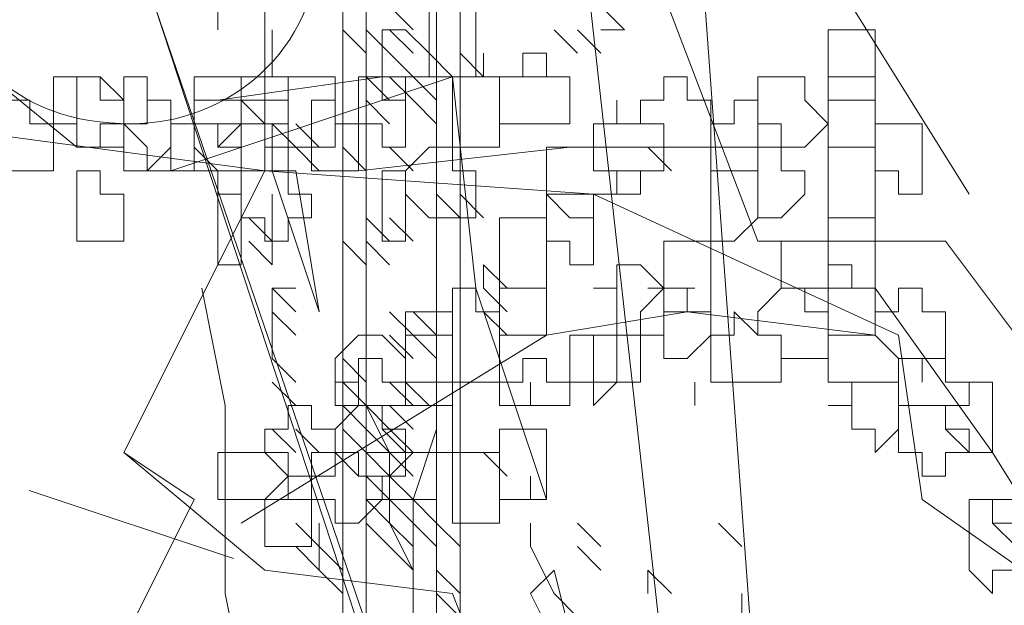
# Model space of a CAD drawing. Header units: millimetres. Extents: x 14400 to 93787, y -21104 to 39413.
# Tile 247 of 256: x 53354.39 to 53361.33, y 19726.72 to 19730.85. Entities that reach past the tile are written whole.
import ezdxf

# ---------------------------------------------------------------- set-up
doc = ezdxf.new("R2010")
doc.units = ezdxf.units.MM
doc.layers.add('_MODUS - zielen', color=66, linetype='Continuous', lineweight=9)

msp = doc.modelspace()

# ---------------------------------------------------------------- linework, layer by layer
at = {"layer": '_MODUS - zielen', "transparency": 33554687}
msp.add_line((53355.90037, 19727.04981), (53354.46037, 19727.52981), dxfattribs=at)
for points in [[(53359.59526, 19729.28494), (53358.27155, 19732.75967), (53358.10609, 19734.4143), (53358.60248, 19736.2344), (53359.42979, 19737.55811), (53360.09165, 19739.21274), (53360.25711, 19742.52201)], [(53356.12052, 19729.78133), (53356.12052, 19732.09782), (53355.95506, 19734.24884), (53355.45867, 19735.73801), (53355.45867, 19737.22718), (53353.9695, 19738.55089), (53352.48033, 19740.04006), (53350.99116, 19741.36377)], [(53356.6704, 19737.39265), (53356.6704, 19718.36435), (53356.6704, 19718.36435)], [(53357.33226, 19736.39987), (53357.33226, 19718.36435), (53357.33226, 19718.36435)], [(53357.99411, 19734.74523), (53359.81421, 19718.36435), (53359.81421, 19718.36435)], [(53357.99411, 19734.74523), (53359.81421, 19718.36435), (53359.81421, 19718.36435)], [(53356.83587, 19732.42874), (53356.83587, 19718.36435), (53356.83587, 19718.36435)], [(53357.49772, 19732.42874), (53357.49772, 19718.36435), (53357.49772, 19718.36435)], [(53359.15235, 19731.93235), (53360.14513, 19718.36435), (53360.14513, 19718.36435)], [(53354.79682, 19729.94679), (53352.97672, 19731.43596), (53351.65301, 19730.77411)], [(53359.48328, 19718.36435), (53355.34669, 19730.93957), (53359.64874, 19718.36435)], [(53357.16679, 19730.77411), (53357.00133, 19730.93957), (53357.00133, 19730.93957)], [(53358.65596, 19730.77411), (53358.4905, 19730.93957), (53358.4905, 19730.93957)], [(53358.65596, 19730.77411), (53358.4905, 19730.93957), (53358.4905, 19730.93957)], [(53360.25711, 19730.93957), (53361.08443, 19729.61586), (53361.08443, 19729.61586)], [(53356.17401, 19730.60864), (53356.17401, 19730.77411), (53356.17401, 19730.77411)], [(53356.17401, 19730.60864), (53356.17401, 19730.77411), (53356.17401, 19730.77411)], [(53356.83587, 19730.60864), (53356.6704, 19730.77411), (53356.6704, 19730.77411)], [(53356.83587, 19730.60864), (53356.6704, 19730.77411), (53356.6704, 19730.77411)], [(53356.83587, 19730.60864), (53356.6704, 19730.77411), (53356.6704, 19730.77411)], [(53357.00133, 19730.60864), (53356.83587, 19730.77411), (53356.83587, 19730.77411)], [(53357.16679, 19730.60864), (53357.00133, 19730.77411), (53357.00133, 19730.77411)], [(53357.16679, 19730.60864), (53357.00133, 19730.77411), (53357.00133, 19730.77411)], [(53358.32504, 19730.60864), (53358.15957, 19730.77411), (53358.15957, 19730.77411)], [(53358.4905, 19730.60864), (53358.32504, 19730.77411), (53358.32504, 19730.77411)], [(53358.65596, 19730.77411), (53358.4905, 19730.77411), (53358.4905, 19730.77411)], [(53358.65596, 19730.77411), (53358.4905, 19730.77411), (53358.4905, 19730.77411)], [(53356.17401, 19730.44318), (53356.17401, 19730.60864), (53356.17401, 19730.60864)], [(53356.17401, 19730.44318), (53356.17401, 19730.60864), (53356.17401, 19730.60864)], [(53356.17401, 19730.44318), (53356.17401, 19730.60864), (53356.17401, 19730.60864)], [(53356.17401, 19730.44318), (53356.17401, 19730.60864), (53356.17401, 19730.60864)], [(53357.16679, 19730.44318), (53357.00133, 19730.60864), (53357.00133, 19730.60864)], [(53357.66318, 19730.44318), (53357.49772, 19730.60864), (53357.49772, 19730.60864)], [(53357.66318, 19730.44318), (53357.66318, 19730.60864), (53357.66318, 19730.60864)], [(53357.66318, 19730.44318), (53357.66318, 19730.60864), (53357.66318, 19730.60864)], [(53357.6097, 19728.95401), (53357.44423, 19730.44318), (53355.45867, 19729.78133)], [(53358.10609, 19730.44318), (53356.94784, 19730.44318), (53355.7896, 19730.27772)], [(53356.00855, 19730.44318), (53355.84308, 19730.44318), (53355.84308, 19730.44318)], [(53357.00133, 19730.27772), (53356.83587, 19730.44318), (53356.83587, 19730.44318)], [(53357.16679, 19730.44318), (53357.00133, 19730.44318), (53357.00133, 19730.44318)], [(53357.16679, 19730.27772), (53357.00133, 19730.44318), (53357.00133, 19730.44318)], [(53357.16679, 19730.27772), (53357.00133, 19730.44318), (53357.00133, 19730.44318)], [(53357.33226, 19730.27772), (53357.16679, 19730.44318), (53357.16679, 19730.44318)], [(53357.00133, 19730.11225), (53356.83587, 19730.27772), (53356.83587, 19730.27772)], [(53357.33226, 19730.11225), (53357.16679, 19730.27772), (53357.16679, 19730.27772)], [(53357.33226, 19730.11225), (53357.16679, 19730.27772), (53357.16679, 19730.27772)], [(53356.12052, 19729.78133), (53353.63857, 19730.11225), (53351.98394, 19728.95401)], [(53356.33948, 19729.94679), (53356.17401, 19730.11225), (53356.17401, 19730.11225)], [(53356.17401, 19730.11225), (53356.17401, 19729.78133), (53356.17401, 19729.78133)], [(53356.50494, 19729.94679), (53356.33948, 19730.11225), (53356.33948, 19730.11225)], [(53356.50494, 19729.94679), (53356.33948, 19730.11225), (53356.33948, 19730.11225)], [(53356.50494, 19729.94679), (53356.33948, 19730.11225), (53356.33948, 19730.11225)], [(53357.33226, 19729.94679), (53357.33226, 19730.11225), (53357.33226, 19730.11225)], [(53356.50494, 19729.78133), (53356.33948, 19729.94679), (53356.33948, 19729.94679)], [(53356.83587, 19729.78133), (53356.6704, 19729.94679), (53356.6704, 19729.94679)], [(53356.83587, 19729.78133), (53356.6704, 19729.94679), (53356.6704, 19729.94679)], [(53359.76072, 19729.94679), (53358.27155, 19729.94679), (53356.78238, 19729.78133)], [(53357.16679, 19729.78133), (53357.00133, 19729.94679), (53357.00133, 19729.94679)], [(53357.16679, 19729.78133), (53357.00133, 19729.94679), (53357.00133, 19729.94679)], [(53357.16679, 19729.78133), (53357.00133, 19729.94679), (53357.00133, 19729.94679)], [(53357.33226, 19729.78133), (53357.33226, 19729.94679), (53357.33226, 19729.94679)], [(53357.33226, 19729.78133), (53357.33226, 19729.94679), (53357.33226, 19729.94679)], [(53358.98689, 19729.78133), (53358.82143, 19729.94679), (53358.82143, 19729.94679)], [(53356.12052, 19729.78133), (53355.12774, 19727.79577), (53355.62413, 19727.46484), (53354.79682, 19725.8102), (53354.13496, 19724.81742)], [(53356.12052, 19729.78133), (53358.43701, 19729.61586), (53360.58804, 19728.62308)], [(53356.17401, 19729.78133), (53356.50494, 19728.78855), (53356.50494, 19728.78855)], [(53356.17401, 19729.78133), (53356.33948, 19729.78133), (53356.50494, 19728.78855), (53356.50494, 19728.78855)], [(53356.17401, 19729.4504), (53356.17401, 19729.61586), (53356.17401, 19729.61586)], [(53357.49772, 19729.4504), (53357.33226, 19729.61586), (53357.33226, 19729.61586)], [(53357.49772, 19729.4504), (53357.33226, 19729.61586), (53357.33226, 19729.61586)], [(53357.66318, 19729.4504), (53357.49772, 19729.61586), (53357.49772, 19729.61586)], [(53357.66318, 19729.4504), (53357.49772, 19729.61586), (53357.49772, 19729.61586)], [(53356.17401, 19729.28494), (53356.00855, 19729.4504), (53356.00855, 19729.4504)], [(53356.17401, 19729.28494), (53356.17401, 19729.4504), (53356.17401, 19729.4504)], [(53356.17401, 19729.28494), (53356.17401, 19729.4504), (53356.17401, 19729.4504)], [(53356.17401, 19729.28494), (53356.17401, 19729.4504), (53356.17401, 19729.4504)], [(53357.00133, 19729.28494), (53356.83587, 19729.4504), (53356.83587, 19729.4504)], [(53357.16679, 19729.28494), (53357.00133, 19729.4504), (53357.00133, 19729.4504)], [(53357.16679, 19729.28494), (53357.00133, 19729.4504), (53357.00133, 19729.4504)], [(53357.16679, 19729.28494), (53357.00133, 19729.4504), (53357.00133, 19729.4504)], [(53356.17401, 19729.11947), (53356.00855, 19729.28494), (53356.00855, 19729.28494)], [(53356.17401, 19729.11947), (53356.17401, 19729.28494), (53356.17401, 19729.28494)], [(53356.17401, 19729.11947), (53356.17401, 19729.28494), (53356.17401, 19729.28494)], [(53356.83587, 19729.11947), (53356.6704, 19729.28494), (53356.6704, 19729.28494)], [(53357.00133, 19729.11947), (53356.83587, 19729.28494), (53356.83587, 19729.28494)], [(53357.00133, 19729.11947), (53356.83587, 19729.28494), (53356.83587, 19729.28494)], [(53359.59526, 19729.28494), (53360.91897, 19729.28494), (53360.91897, 19729.28494)], [(53360.91897, 19729.28494), (53361.91175, 19727.96123), (53362.73906, 19726.63752)], [(53357.82865, 19728.95401), (53357.66318, 19729.11947), (53357.66318, 19729.11947)], [(53357.66318, 19728.95401), (53357.66318, 19729.11947), (53357.66318, 19729.11947)], [(53357.82865, 19728.95401), (53357.66318, 19729.11947), (53357.66318, 19729.11947)], [(53357.33226, 19718.03342), (53357.16679, 19720.01898), (53356.83587, 19722.17001), (53356.33948, 19723.32825), (53356.33948, 19724.65196), (53356.00855, 19725.97567), (53355.84308, 19726.80299), (53355.84308, 19728.12669), (53355.67762, 19728.95401)], [(53356.33948, 19728.95401), (53356.17401, 19728.95401), (53356.17401, 19728.95401)], [(53356.17401, 19728.78855), (53356.17401, 19728.95401), (53356.17401, 19728.95401)], [(53356.33948, 19728.78855), (53356.17401, 19728.95401), (53356.17401, 19728.95401)], [(53356.33948, 19728.95401), (53356.17401, 19728.95401), (53356.17401, 19728.95401)], [(53356.17401, 19728.78855), (53356.17401, 19728.95401), (53356.17401, 19728.95401)], [(53356.33948, 19728.78855), (53356.17401, 19728.95401), (53356.17401, 19728.95401)], [(53356.33948, 19728.95401), (53356.17401, 19728.95401), (53356.17401, 19728.95401)], [(53356.17401, 19728.78855), (53356.17401, 19728.95401), (53356.17401, 19728.95401)], [(53356.33948, 19728.78855), (53356.17401, 19728.95401), (53356.17401, 19728.95401)], [(53356.33948, 19728.95401), (53356.17401, 19728.95401), (53356.17401, 19728.95401)], [(53356.17401, 19728.78855), (53356.17401, 19728.95401), (53356.17401, 19728.95401)], [(53356.33948, 19728.78855), (53356.17401, 19728.95401), (53356.17401, 19728.95401)], [(53358.10609, 19727.46484), (53357.6097, 19728.95401), (53357.6097, 19728.95401)], [(53357.82865, 19728.78855), (53357.66318, 19728.95401), (53357.66318, 19728.95401)], [(53358.98689, 19728.95401), (53358.82143, 19728.95401), (53358.82143, 19728.95401)], [(53359.15235, 19728.95401), (53358.98689, 19728.95401), (53358.98689, 19728.95401)], [(53359.15235, 19728.95401), (53358.98689, 19728.95401), (53358.98689, 19728.95401)], [(53360.42257, 19728.95401), (53361.24989, 19727.79577), (53362.07721, 19726.47206)], [(53359.09887, 19728.78855), (53358.10609, 19728.62308), (53355.95506, 19727.29938)], [(53356.33948, 19728.62308), (53356.17401, 19728.78855), (53356.17401, 19728.78855)], [(53356.17401, 19728.62308), (53356.17401, 19728.78855), (53356.17401, 19728.78855)], [(53357.16679, 19728.62308), (53357.00133, 19728.78855), (53357.00133, 19728.78855)], [(53357.16679, 19728.62308), (53357.00133, 19728.78855), (53357.00133, 19728.78855)], [(53357.16679, 19728.62308), (53357.00133, 19728.78855), (53357.00133, 19728.78855)], [(53357.33226, 19728.62308), (53357.16679, 19728.78855), (53357.16679, 19728.78855)], [(53357.33226, 19728.62308), (53357.16679, 19728.78855), (53357.16679, 19728.78855)], [(53357.82865, 19728.62308), (53357.66318, 19728.78855), (53357.66318, 19728.78855)], [(53357.82865, 19728.62308), (53357.66318, 19728.78855), (53357.66318, 19728.78855)], [(53360.42257, 19728.62308), (53359.09887, 19728.78855), (53359.09887, 19728.78855)], [(53356.17401, 19728.45762), (53356.17401, 19728.62308), (53356.17401, 19728.62308)], [(53357.16679, 19728.45762), (53357.00133, 19728.62308), (53357.00133, 19728.62308)], [(53357.33226, 19728.45762), (53357.16679, 19728.62308), (53357.16679, 19728.62308)], [(53357.33226, 19728.45762), (53357.16679, 19728.62308), (53357.16679, 19728.62308)], [(53360.58804, 19728.62308), (53360.7535, 19727.46484), (53362.40814, 19726.3066), (53363.23545, 19724.81742)], [(53356.33948, 19728.29216), (53356.17401, 19728.45762), (53356.17401, 19728.45762)], [(53356.33948, 19728.29216), (53356.17401, 19728.45762), (53356.17401, 19728.45762)], [(53356.83587, 19728.29216), (53356.6704, 19728.45762), (53356.6704, 19728.45762)], [(53356.83587, 19728.29216), (53356.6704, 19728.45762), (53356.6704, 19728.45762)], [(53356.83587, 19728.29216), (53356.6704, 19728.45762), (53356.6704, 19728.45762)], [(53356.33948, 19728.12669), (53356.17401, 19728.29216), (53356.17401, 19728.29216)], [(53356.83587, 19728.12669), (53356.6704, 19728.29216), (53356.6704, 19728.29216)], [(53357.16679, 19726.96845), (53357.00133, 19727.29938), (53357.00133, 19727.6303), (53357.00133, 19727.79577), (53356.83587, 19728.12669), (53356.83587, 19728.29216), (53356.83587, 19728.29216)], [(53357.16679, 19728.12669), (53357.00133, 19728.29216), (53357.00133, 19728.29216)], [(53357.16679, 19728.12669), (53357.00133, 19728.29216), (53357.00133, 19728.29216)], [(53357.16679, 19728.12669), (53357.00133, 19728.29216), (53357.00133, 19728.29216)], [(53357.99411, 19728.12669), (53357.99411, 19728.29216), (53357.99411, 19728.29216)], [(53359.15235, 19728.12669), (53359.15235, 19728.29216), (53359.15235, 19728.29216)], [(53356.83587, 19728.12669), (53356.6704, 19728.12669), (53356.6704, 19728.12669)], [(53356.83587, 19728.12669), (53356.6704, 19728.12669), (53356.6704, 19728.12669)], [(53356.83587, 19727.96123), (53356.6704, 19728.12669), (53356.6704, 19728.12669)], [(53356.83587, 19727.96123), (53356.6704, 19728.12669), (53356.6704, 19728.12669)], [(53356.83587, 19727.96123), (53356.6704, 19728.12669), (53356.6704, 19728.12669)], [(53356.83587, 19727.96123), (53356.6704, 19728.12669), (53356.6704, 19728.12669)], [(53357.00133, 19728.12669), (53356.83587, 19728.12669), (53356.83587, 19728.12669)], [(53357.00133, 19727.96123), (53356.83587, 19728.12669), (53356.83587, 19728.12669)], [(53357.00133, 19727.96123), (53356.83587, 19728.12669), (53356.83587, 19728.12669)], [(53357.16679, 19728.12669), (53357.00133, 19728.12669), (53357.00133, 19728.12669)], [(53357.16679, 19727.96123), (53357.00133, 19728.12669), (53357.00133, 19728.12669)], [(53357.16679, 19728.12669), (53357.00133, 19728.12669), (53357.00133, 19728.12669)], [(53357.16679, 19727.96123), (53357.00133, 19728.12669), (53357.00133, 19728.12669)], [(53357.16679, 19727.96123), (53357.00133, 19728.12669), (53357.00133, 19728.12669)], [(53356.33948, 19727.79577), (53356.17401, 19727.96123), (53356.17401, 19727.96123)], [(53356.33948, 19727.79577), (53356.17401, 19727.96123), (53356.17401, 19727.96123)], [(53356.50494, 19727.79577), (53356.33948, 19727.96123), (53356.33948, 19727.96123)], [(53356.50494, 19727.79577), (53356.33948, 19727.96123), (53356.33948, 19727.96123)], [(53356.50494, 19727.79577), (53356.33948, 19727.96123), (53356.33948, 19727.96123)], [(53356.83587, 19727.79577), (53356.6704, 19727.96123), (53356.6704, 19727.96123)], [(53356.83587, 19727.79577), (53356.6704, 19727.96123), (53356.6704, 19727.96123)], [(53356.83587, 19725.97567), (53357.16679, 19726.3066), (53357.16679, 19726.63752), (53357.16679, 19726.80299), (53357.16679, 19727.13391), (53357.16679, 19727.46484), (53357.33226, 19727.96123)], [(53357.00133, 19727.79577), (53356.83587, 19727.96123), (53356.83587, 19727.96123)], [(53357.00133, 19727.79577), (53356.83587, 19727.96123), (53356.83587, 19727.96123)], [(53357.00133, 19727.79577), (53356.83587, 19727.96123), (53356.83587, 19727.96123)], [(53357.16679, 19727.79577), (53357.00133, 19727.96123), (53357.00133, 19727.96123)], [(53357.16679, 19727.79577), (53357.00133, 19727.96123), (53357.00133, 19727.96123)], [(53357.16679, 19727.79577), (53357.00133, 19727.96123), (53357.00133, 19727.96123)], [(53357.33226, 19727.79577), (53357.33226, 19727.96123), (53357.33226, 19727.96123)], [(53359.26433, 19719.85352), (53359.09887, 19721.83908), (53358.43701, 19723.65918), (53358.27155, 19724.65196), (53357.44423, 19726.80299), (53356.12052, 19726.96845), (53355.12774, 19727.79577)], [(53357.00133, 19727.79577), (53356.83587, 19727.79577), (53356.83587, 19727.79577)], [(53357.00133, 19727.6303), (53356.83587, 19727.79577), (53356.83587, 19727.79577)], [(53357.16679, 19727.79577), (53357.00133, 19727.79577), (53357.00133, 19727.79577)], [(53357.16679, 19727.6303), (53357.00133, 19727.79577), (53357.00133, 19727.79577)], [(53357.00133, 19727.6303), (53357.16679, 19727.79577), (53357.16679, 19727.79577)], [(53357.16679, 19727.79577), (53357.00133, 19727.79577), (53357.00133, 19727.79577)], [(53357.33226, 19727.79577), (53357.16679, 19727.79577), (53357.16679, 19727.79577)], [(53357.82865, 19727.6303), (53357.66318, 19727.79577), (53357.66318, 19727.79577)], [(53357.00133, 19727.46484), (53356.83587, 19727.6303), (53356.83587, 19727.6303)], [(53357.00133, 19727.46484), (53356.83587, 19727.6303), (53356.83587, 19727.6303)], [(53357.16679, 19727.46484), (53357.00133, 19727.6303), (53357.00133, 19727.6303)], [(53357.99411, 19727.46484), (53357.99411, 19727.6303), (53357.99411, 19727.6303)], [(53356.50494, 19727.46484), (53356.33948, 19727.46484), (53356.33948, 19727.46484)], [(53357.00133, 19727.46484), (53356.83587, 19727.46484), (53356.83587, 19727.46484)], [(53357.00133, 19727.29938), (53356.83587, 19727.46484), (53356.83587, 19727.46484)], [(53357.00133, 19727.46484), (53356.83587, 19727.46484), (53356.83587, 19727.46484)], [(53357.16679, 19727.46484), (53357.00133, 19727.46484), (53357.00133, 19727.46484)], [(53357.16679, 19727.29938), (53357.00133, 19727.46484), (53357.00133, 19727.46484)], [(53357.16679, 19727.46484), (53357.00133, 19727.46484), (53357.00133, 19727.46484)], [(53357.16679, 19727.29938), (53357.00133, 19727.46484), (53357.00133, 19727.46484)], [(53357.16679, 19727.46484), (53357.00133, 19727.46484), (53357.00133, 19727.46484)], [(53357.33226, 19727.46484), (53357.16679, 19727.46484), (53357.16679, 19727.46484)], [(53357.33226, 19727.29938), (53357.16679, 19727.46484), (53357.16679, 19727.46484)], [(53356.50494, 19727.13391), (53356.33948, 19727.29938), (53356.33948, 19727.29938)], [(53356.50494, 19727.13391), (53356.50494, 19727.29938), (53356.50494, 19727.29938)], [(53357.00133, 19727.13391), (53356.83587, 19727.29938), (53356.83587, 19727.29938)], [(53357.16679, 19727.13391), (53357.00133, 19727.29938), (53357.00133, 19727.29938)], [(53357.16679, 19727.13391), (53357.00133, 19727.29938), (53357.00133, 19727.29938)], [(53357.16679, 19727.13391), (53357.00133, 19727.29938), (53357.00133, 19727.29938)], [(53357.16679, 19727.13391), (53357.00133, 19727.29938), (53357.00133, 19727.29938)], [(53357.16679, 19727.13391), (53357.00133, 19727.29938), (53357.00133, 19727.29938)], [(53357.16679, 19727.13391), (53357.00133, 19727.29938), (53357.00133, 19727.29938)], [(53357.16679, 19727.13391), (53357.00133, 19727.29938), (53357.00133, 19727.29938)], [(53357.33226, 19727.13391), (53357.16679, 19727.29938), (53357.16679, 19727.29938)], [(53357.33226, 19727.13391), (53357.16679, 19727.29938), (53357.16679, 19727.29938)], [(53357.33226, 19727.13391), (53357.16679, 19727.29938), (53357.16679, 19727.29938)], [(53357.49772, 19727.13391), (53357.33226, 19727.29938), (53357.33226, 19727.29938)], [(53357.49772, 19727.13391), (53357.33226, 19727.29938), (53357.33226, 19727.29938)], [(53357.49772, 19727.13391), (53357.33226, 19727.29938), (53357.33226, 19727.29938)], [(53357.99411, 19727.13391), (53357.99411, 19727.29938), (53357.99411, 19727.29938)], [(53358.4905, 19727.13391), (53358.32504, 19727.29938), (53358.32504, 19727.29938)], [(53359.48328, 19727.13391), (53359.31782, 19727.29938), (53359.31782, 19727.29938)], [(53359.48328, 19727.13391), (53359.31782, 19727.29938), (53359.31782, 19727.29938)], [(53359.48328, 19727.13391), (53359.31782, 19727.29938), (53359.31782, 19727.29938)], [(53359.48328, 19727.13391), (53359.31782, 19727.29938), (53359.31782, 19727.29938)], [(53359.48328, 19727.13391), (53359.31782, 19727.29938), (53359.31782, 19727.29938)], [(53359.48328, 19727.13391), (53359.31782, 19727.29938), (53359.31782, 19727.29938)], [(53359.48328, 19727.13391), (53359.31782, 19727.29938), (53359.31782, 19727.29938)], [(53359.48328, 19727.13391), (53359.31782, 19727.29938), (53359.31782, 19727.29938)], [(53359.48328, 19727.13391), (53359.31782, 19727.29938), (53359.31782, 19727.29938)], [(53359.48328, 19727.13391), (53359.31782, 19727.29938), (53359.31782, 19727.29938)], [(53359.48328, 19727.13391), (53359.31782, 19727.29938), (53359.31782, 19727.29938)], [(53359.48328, 19727.13391), (53359.31782, 19727.29938), (53359.31782, 19727.29938)], [(53356.50494, 19726.96845), (53356.33948, 19727.13391), (53356.33948, 19727.13391)], [(53356.50494, 19726.96845), (53356.50494, 19727.13391), (53356.50494, 19727.13391)], [(53356.6704, 19726.96845), (53356.50494, 19727.13391), (53356.50494, 19727.13391)], [(53356.50494, 19726.96845), (53356.50494, 19727.13391), (53356.50494, 19727.13391)], [(53356.6704, 19726.96845), (53356.50494, 19727.13391), (53356.50494, 19727.13391)], [(53356.6704, 19726.96845), (53356.50494, 19727.13391), (53356.50494, 19727.13391)], [(53357.16679, 19726.96845), (53357.00133, 19727.13391), (53357.00133, 19727.13391)], [(53357.99411, 19727.13391), (53358.15957, 19726.80299), (53358.15957, 19726.80299)], [(53358.4905, 19726.96845), (53358.32504, 19727.13391), (53358.32504, 19727.13391)], [(53356.6704, 19726.80299), (53356.50494, 19726.96845), (53356.50494, 19726.96845)], [(53357.49772, 19726.80299), (53357.33226, 19726.96845), (53357.33226, 19726.96845)], [(53357.49772, 19726.80299), (53357.33226, 19726.96845), (53357.33226, 19726.96845)], [(53357.99411, 19726.80299), (53358.15957, 19726.96845), (53358.32504, 19726.3066), (53358.32504, 19726.14113)], [(53358.98689, 19726.80299), (53358.82143, 19726.96845), (53358.82143, 19726.96845)], [(53358.98689, 19726.80299), (53358.82143, 19726.96845), (53358.82143, 19726.96845)], [(53358.98689, 19726.80299), (53358.82143, 19726.96845), (53358.82143, 19726.96845)], [(53358.82143, 19726.80299), (53358.82143, 19726.96845), (53358.82143, 19726.96845)], [(53358.98689, 19726.80299), (53358.82143, 19726.96845), (53358.82143, 19726.96845)], [(53357.49772, 19726.63752), (53357.33226, 19726.80299), (53357.33226, 19726.80299)], [(53357.99411, 19726.80299), (53358.32504, 19726.14113), (53358.32504, 19726.14113)], [(53358.32504, 19726.63752), (53358.15957, 19726.80299), (53358.15957, 19726.80299)], [(53358.32504, 19726.63752), (53358.15957, 19726.80299), (53358.15957, 19726.80299)], [(53359.48328, 19726.80299), (53359.48328, 19723.16279), (53359.48328, 19723.16279)]]:
    msp.add_lwpolyline(points, dxfattribs=at)
for points in [[(53355.62413, 19731.2705), (53355.62413, 19731.2705), (53355.45867, 19731.2705), (53355.45867, 19731.10504), (53355.45867, 19730.93957), (53355.62413, 19730.93957), (53355.62413, 19730.93957), (53355.7896, 19730.93957), (53355.7896, 19730.77411), (53355.7896, 19730.77411), (53355.7896, 19730.93957), (53355.95506, 19730.93957), (53355.95506, 19730.93957), (53355.95506, 19731.10504), (53355.95506, 19731.2705), (53355.7896, 19731.2705), (53355.7896, 19731.2705), (53355.7896, 19731.2705)], [(53357.44423, 19730.93957), (53357.27877, 19730.93957), (53357.27877, 19730.77411), (53357.27877, 19730.77411), (53357.27877, 19730.60864), (53357.44423, 19730.44318), (53357.44423, 19730.44318), (53357.6097, 19730.44318), (53357.6097, 19730.60864), (53357.6097, 19730.77411), (53357.6097, 19730.77411), (53357.6097, 19730.93957)], [(53356.94784, 19730.77411), (53356.94784, 19730.77411), (53356.94784, 19730.77411), (53356.94784, 19730.60864), (53356.94784, 19730.44318), (53356.94784, 19730.44318), (53356.94784, 19730.27772), (53357.11331, 19730.27772), (53357.11331, 19730.27772), (53357.11331, 19730.44318), (53357.27877, 19730.44318), (53357.27877, 19730.44318), (53357.27877, 19730.60864), (53357.11331, 19730.77411), (53357.11331, 19730.77411)], [(53360.09165, 19730.77411), (53360.09165, 19730.77411), (53360.09165, 19730.60864), (53360.09165, 19730.44318), (53360.09165, 19730.44318), (53360.09165, 19730.27772), (53360.25711, 19730.27772), (53360.42257, 19730.27772), (53360.42257, 19730.44318), (53360.42257, 19730.44318), (53360.42257, 19730.60864), (53360.42257, 19730.77411), (53360.25711, 19730.77411)], [(53357.94062, 19730.60864), (53357.94062, 19730.44318), (53357.77516, 19730.44318), (53357.77516, 19730.44318), (53357.77516, 19730.27772), (53357.77516, 19730.11225), (53357.94062, 19730.11225), (53357.94062, 19730.11225), (53358.10609, 19730.11225), (53358.10609, 19730.11225), (53358.10609, 19730.11225), (53358.27155, 19730.11225), (53358.27155, 19730.27772), (53358.27155, 19730.44318), (53358.10609, 19730.44318), (53358.10609, 19730.44318), (53358.10609, 19730.44318), (53358.10609, 19730.60864)], [(53354.79682, 19730.44318), (53354.63135, 19730.44318), (53354.63135, 19730.27772), (53354.63135, 19730.11225), (53354.63135, 19730.11225), (53354.79682, 19730.11225), (53354.79682, 19729.94679), (53354.79682, 19729.94679), (53354.96228, 19729.94679), (53354.96228, 19730.11225), (53355.12774, 19730.11225), (53355.12774, 19730.11225), (53355.12774, 19730.27772), (53354.96228, 19730.27772), (53354.96228, 19730.44318)], [(53354.79682, 19730.44318), (53354.79682, 19730.44318), (53354.79682, 19730.27772), (53354.79682, 19730.11225), (53354.79682, 19730.11225), (53354.79682, 19729.94679), (53354.79682, 19729.94679), (53354.96228, 19729.94679), (53355.12774, 19729.94679), (53355.12774, 19730.11225), (53355.12774, 19730.11225), (53355.12774, 19730.27772), (53354.96228, 19730.44318)], [(53355.12774, 19730.44318), (53355.12774, 19730.27772), (53355.12774, 19730.11225), (53355.12774, 19730.11225), (53355.12774, 19729.94679), (53355.12774, 19729.94679), (53355.12774, 19729.78133), (53355.29321, 19729.78133), (53355.45867, 19729.94679), (53355.45867, 19730.11225), (53355.45867, 19730.11225), (53355.45867, 19730.27772), (53355.29321, 19730.27772), (53355.29321, 19730.44318)], [(53355.7896, 19730.44318), (53355.62413, 19730.44318), (53355.62413, 19730.44318), (53355.62413, 19730.27772), (53355.62413, 19730.11225), (53355.7896, 19730.11225), (53355.7896, 19730.11225), (53355.7896, 19729.94679), (53355.95506, 19730.11225), (53355.95506, 19730.11225), (53355.95506, 19730.27772), (53355.95506, 19730.27772), (53355.95506, 19730.44318)], [(53355.95506, 19730.44318), (53355.95506, 19730.44318), (53355.95506, 19730.44318), (53355.95506, 19730.27772), (53355.95506, 19730.11225), (53355.95506, 19730.11225), (53355.95506, 19730.11225), (53356.12052, 19730.11225), (53356.12052, 19729.94679), (53356.28599, 19729.94679), (53356.28599, 19730.11225), (53356.28599, 19730.11225), (53356.28599, 19730.11225), (53356.28599, 19730.27772), (53356.28599, 19730.44318), (53356.28599, 19730.44318), (53356.12052, 19730.44318)], [(53356.28599, 19730.44318), (53356.28599, 19730.44318), (53356.28599, 19730.27772), (53356.28599, 19730.11225), (53356.28599, 19730.11225), (53356.28599, 19729.94679), (53356.45145, 19729.94679), (53356.61692, 19729.94679), (53356.61692, 19730.11225), (53356.61692, 19730.11225), (53356.61692, 19730.11225), (53356.61692, 19730.11225), (53356.61692, 19730.27772), (53356.61692, 19730.44318), (53356.45145, 19730.44318)], [(53356.94784, 19730.44318), (53356.78238, 19730.44318), (53356.78238, 19730.27772), (53356.78238, 19730.11225), (53356.78238, 19730.11225), (53356.94784, 19730.11225), (53356.94784, 19729.94679), (53356.94784, 19729.94679), (53357.11331, 19729.94679), (53357.11331, 19730.11225), (53357.11331, 19730.11225), (53357.11331, 19730.11225), (53357.11331, 19730.27772), (53357.11331, 19730.27772), (53357.11331, 19730.44318)], [(53357.44423, 19730.44318), (53357.44423, 19730.27772), (53357.44423, 19730.11225), (53357.44423, 19730.11225), (53357.44423, 19729.94679), (53357.6097, 19729.94679), (53357.77516, 19729.94679), (53357.77516, 19729.94679), (53357.77516, 19730.11225), (53357.77516, 19730.11225), (53357.77516, 19730.27772), (53357.77516, 19730.44318), (53357.6097, 19730.44318)], [(53358.9334, 19730.44318), (53358.9334, 19730.27772), (53358.76794, 19730.27772), (53358.76794, 19730.11225), (53358.9334, 19730.11225), (53358.9334, 19729.94679), (53358.9334, 19729.94679), (53359.09887, 19729.94679), (53359.26433, 19729.94679), (53359.26433, 19730.11225), (53359.26433, 19730.11225), (53359.26433, 19730.27772), (53359.09887, 19730.27772), (53359.09887, 19730.44318)], [(53359.76072, 19730.44318), (53359.59526, 19730.44318), (53359.59526, 19730.27772), (53359.59526, 19730.11225), (53359.59526, 19730.11225), (53359.76072, 19730.11225), (53359.76072, 19729.94679), (53359.76072, 19729.94679), (53359.92618, 19729.94679), (53360.09165, 19730.11225), (53360.09165, 19730.11225), (53359.92618, 19730.27772), (53359.92618, 19730.44318)], [(53360.09165, 19730.44318), (53360.09165, 19730.27772), (53360.09165, 19730.11225), (53360.09165, 19730.11225), (53360.09165, 19730.11225), (53360.09165, 19729.94679), (53360.25711, 19729.94679), (53360.42257, 19729.94679), (53360.42257, 19729.94679), (53360.42257, 19730.11225), (53360.42257, 19730.11225), (53360.42257, 19730.27772), (53360.42257, 19730.27772), (53360.42257, 19730.44318), (53360.25711, 19730.44318)], [(53354.30043, 19730.27772), (53354.30043, 19730.11225), (53354.30043, 19730.11225), (53354.30043, 19729.94679), (53354.30043, 19729.78133), (53354.46589, 19729.78133), (53354.46589, 19729.78133), (53354.46589, 19729.78133), (53354.63135, 19729.78133), (53354.63135, 19729.94679), (53354.63135, 19730.11225), (53354.63135, 19730.11225), (53354.46589, 19730.11225), (53354.46589, 19730.27772), (53354.46589, 19730.27772)], [(53355.29321, 19730.27772), (53355.29321, 19730.11225), (53355.12774, 19730.11225), (53355.12774, 19730.11225), (53355.29321, 19729.94679), (53355.29321, 19729.78133), (53355.45867, 19729.78133), (53355.45867, 19729.78133), (53355.62413, 19729.78133), (53355.62413, 19729.94679), (53355.62413, 19730.11225), (53355.62413, 19730.11225), (53355.45867, 19730.11225), (53355.45867, 19730.27772), (53355.45867, 19730.27772)], [(53355.7896, 19730.27772), (53355.62413, 19730.27772), (53355.62413, 19730.11225), (53355.62413, 19730.11225), (53355.62413, 19729.94679), (53355.7896, 19729.78133), (53355.7896, 19729.78133), (53355.95506, 19729.78133), (53355.95506, 19729.94679), (53355.95506, 19729.94679), (53355.95506, 19730.11225), (53355.95506, 19730.11225), (53355.95506, 19730.27772)], [(53355.95506, 19730.11225), (53355.7896, 19730.11225), (53355.7896, 19729.94679), (53355.95506, 19729.94679), (53355.95506, 19729.78133), (53355.95506, 19729.78133), (53356.12052, 19729.78133), (53356.28599, 19729.78133), (53356.28599, 19729.94679), (53356.28599, 19730.11225), (53356.12052, 19730.11225), (53355.95506, 19730.27772)], [(53355.95506, 19730.27772), (53355.95506, 19730.27772), (53355.95506, 19730.11225), (53355.95506, 19730.11225), (53355.95506, 19729.94679), (53355.95506, 19729.78133), (53356.12052, 19729.78133), (53356.28599, 19729.78133), (53356.28599, 19729.94679), (53356.28599, 19730.11225), (53356.28599, 19730.11225), (53356.28599, 19730.27772), (53356.12052, 19730.27772)], [(53356.61692, 19730.27772), (53356.45145, 19730.27772), (53356.45145, 19730.11225), (53356.45145, 19730.11225), (53356.45145, 19729.94679), (53356.45145, 19729.78133), (53356.61692, 19729.78133), (53356.61692, 19729.78133), (53356.61692, 19729.78133), (53356.61692, 19729.78133), (53356.78238, 19729.78133), (53356.78238, 19729.94679), (53356.78238, 19730.11225), (53356.78238, 19730.11225), (53356.61692, 19730.11225)], [(53358.60248, 19730.11225), (53358.43701, 19730.11225), (53358.43701, 19730.11225), (53358.43701, 19729.94679), (53358.43701, 19729.78133), (53358.60248, 19729.78133), (53358.60248, 19729.78133), (53358.60248, 19729.78133), (53358.76794, 19729.78133), (53358.76794, 19729.78133), (53358.9334, 19729.78133), (53358.9334, 19729.94679), (53358.9334, 19730.11225), (53358.76794, 19730.11225), (53358.76794, 19730.11225), (53358.60248, 19730.11225), (53358.60248, 19730.27772), (53358.60248, 19730.27772)], [(53359.42979, 19730.11225), (53359.26433, 19730.11225), (53359.26433, 19730.11225), (53359.26433, 19729.94679), (53359.26433, 19729.78133), (53359.42979, 19729.78133), (53359.42979, 19729.78133), (53359.59526, 19729.78133), (53359.59526, 19729.78133), (53359.59526, 19729.78133), (53359.59526, 19729.94679), (53359.59526, 19730.11225), (53359.59526, 19730.11225), (53359.59526, 19730.11225), (53359.59526, 19730.27772), (53359.42979, 19730.27772)], [(53355.62413, 19730.11225), (53355.62413, 19730.11225), (53355.45867, 19730.11225), (53355.45867, 19729.94679), (53355.45867, 19729.78133), (53355.62413, 19729.78133), (53355.7896, 19729.78133), (53355.7896, 19729.61586), (53355.7896, 19729.61586), (53355.7896, 19729.78133), (53355.95506, 19729.78133), (53355.95506, 19729.78133), (53355.95506, 19729.94679), (53355.95506, 19730.11225), (53355.7896, 19730.11225), (53355.7896, 19730.11225), (53355.7896, 19730.11225)], [(53358.60248, 19730.11225), (53358.60248, 19730.11225), (53358.43701, 19730.11225), (53358.43701, 19729.94679), (53358.43701, 19729.78133), (53358.60248, 19729.78133), (53358.60248, 19729.78133), (53358.60248, 19729.78133), (53358.60248, 19729.61586), (53358.76794, 19729.61586), (53358.76794, 19729.78133), (53358.9334, 19729.78133), (53358.9334, 19729.78133), (53358.9334, 19729.94679), (53358.9334, 19730.11225), (53358.76794, 19730.11225), (53358.76794, 19730.11225)], [(53360.58804, 19730.11225), (53360.42257, 19730.11225), (53360.42257, 19729.94679), (53360.42257, 19729.78133), (53360.42257, 19729.78133), (53360.58804, 19729.78133), (53360.58804, 19729.61586), (53360.7535, 19729.61586), (53360.7535, 19729.61586), (53360.7535, 19729.78133), (53360.7535, 19729.78133), (53360.7535, 19729.94679), (53360.7535, 19730.11225), (53360.7535, 19730.11225)], [(53357.27877, 19729.94679), (53357.11331, 19729.78133), (53357.11331, 19729.78133), (53357.11331, 19729.61586), (53357.27877, 19729.4504), (53357.44423, 19729.4504), (53357.44423, 19729.4504), (53357.44423, 19729.4504), (53357.44423, 19729.4504), (53357.6097, 19729.4504), (53357.6097, 19729.61586), (53357.6097, 19729.78133), (53357.44423, 19729.78133), (53357.44423, 19729.94679)], [(53358.27155, 19729.94679), (53358.10609, 19729.94679), (53358.10609, 19729.78133), (53358.10609, 19729.78133), (53358.10609, 19729.61586), (53358.27155, 19729.4504), (53358.43701, 19729.4504), (53358.43701, 19729.4504), (53358.43701, 19729.61586), (53358.60248, 19729.61586), (53358.60248, 19729.78133), (53358.43701, 19729.78133), (53358.43701, 19729.94679), (53358.43701, 19729.94679)], [(53359.59526, 19729.94679), (53359.59526, 19729.94679), (53359.59526, 19729.78133), (53359.59526, 19729.78133), (53359.59526, 19729.61586), (53359.59526, 19729.61586), (53359.59526, 19729.4504), (53359.76072, 19729.4504), (53359.76072, 19729.4504), (53359.92618, 19729.61586), (53359.92618, 19729.78133), (53359.92618, 19729.78133), (53359.76072, 19729.78133), (53359.76072, 19729.94679), (53359.76072, 19729.94679)], [(53360.09165, 19729.94679), (53360.09165, 19729.78133), (53360.09165, 19729.78133), (53360.09165, 19729.78133), (53360.09165, 19729.61586), (53360.09165, 19729.61586), (53360.09165, 19729.4504), (53360.25711, 19729.4504), (53360.25711, 19729.4504), (53360.42257, 19729.4504), (53360.42257, 19729.4504), (53360.42257, 19729.61586), (53360.42257, 19729.78133), (53360.42257, 19729.78133), (53360.42257, 19729.78133), (53360.42257, 19729.94679), (53360.25711, 19729.94679)], [(53354.79682, 19729.78133), (53354.79682, 19729.61586), (53354.79682, 19729.4504), (53354.79682, 19729.4504), (53354.79682, 19729.28494), (53354.79682, 19729.28494), (53354.79682, 19729.28494), (53354.96228, 19729.28494), (53355.12774, 19729.28494), (53355.12774, 19729.4504), (53355.12774, 19729.4504), (53355.12774, 19729.61586), (53354.96228, 19729.61586), (53354.96228, 19729.78133)], [(53356.12052, 19729.78133), (53355.95506, 19729.78133), (53355.95506, 19729.61586), (53355.95506, 19729.4504), (53355.95506, 19729.4504), (53356.12052, 19729.4504), (53356.12052, 19729.28494), (53356.28599, 19729.28494), (53356.28599, 19729.28494), (53356.28599, 19729.4504), (53356.45145, 19729.4504), (53356.45145, 19729.4504), (53356.45145, 19729.61586), (53356.28599, 19729.61586), (53356.28599, 19729.78133), (53356.28599, 19729.78133)], [(53356.94784, 19729.78133), (53356.94784, 19729.78133), (53356.94784, 19729.61586), (53356.94784, 19729.4504), (53356.94784, 19729.4504), (53356.94784, 19729.28494), (53357.11331, 19729.28494), (53357.11331, 19729.28494), (53357.11331, 19729.4504), (53357.11331, 19729.4504), (53357.11331, 19729.61586), (53357.11331, 19729.78133), (53357.11331, 19729.78133)], [(53359.26433, 19729.78133), (53359.26433, 19729.78133), (53359.26433, 19729.61586), (53359.26433, 19729.4504), (53359.26433, 19729.4504), (53359.26433, 19729.4504), (53359.26433, 19729.28494), (53359.42979, 19729.28494), (53359.59526, 19729.4504), (53359.59526, 19729.4504), (53359.59526, 19729.61586), (53359.59526, 19729.78133), (53359.42979, 19729.78133), (53359.42979, 19729.78133)], [(53355.7896, 19729.61586), (53355.7896, 19729.4504), (53355.7896, 19729.4504), (53355.7896, 19729.28494), (53355.7896, 19729.28494), (53355.7896, 19729.28494), (53355.7896, 19729.11947), (53355.95506, 19729.11947), (53355.95506, 19729.28494), (53355.95506, 19729.28494), (53355.95506, 19729.4504), (53355.95506, 19729.4504), (53355.95506, 19729.4504), (53355.95506, 19729.61586)], [(53358.10609, 19729.61586), (53358.10609, 19729.4504), (53358.10609, 19729.4504), (53358.10609, 19729.4504), (53358.10609, 19729.28494), (53358.10609, 19729.28494), (53358.10609, 19729.28494), (53358.27155, 19729.28494), (53358.27155, 19729.11947), (53358.43701, 19729.11947), (53358.43701, 19729.28494), (53358.43701, 19729.28494), (53358.43701, 19729.28494), (53358.43701, 19729.4504), (53358.43701, 19729.4504), (53358.43701, 19729.61586), (53358.27155, 19729.61586)], [(53357.77516, 19729.4504), (53357.77516, 19729.4504), (53357.77516, 19729.28494), (53357.77516, 19729.28494), (53357.77516, 19729.11947), (53357.77516, 19728.95401), (53357.94062, 19728.95401), (53358.10609, 19728.95401), (53358.10609, 19729.11947), (53358.10609, 19729.28494), (53358.10609, 19729.28494), (53358.10609, 19729.4504), (53357.94062, 19729.4504)], [(53360.09165, 19729.4504), (53360.09165, 19729.4504), (53360.09165, 19729.28494), (53360.09165, 19729.28494), (53360.09165, 19729.11947), (53360.09165, 19728.95401), (53360.25711, 19728.95401), (53360.42257, 19728.95401), (53360.42257, 19729.11947), (53360.42257, 19729.11947), (53360.42257, 19729.28494), (53360.42257, 19729.28494), (53360.42257, 19729.4504), (53360.25711, 19729.4504)], [(53358.9334, 19729.28494), (53358.9334, 19729.28494), (53358.9334, 19729.28494), (53358.9334, 19729.11947), (53358.9334, 19728.95401), (53358.9334, 19728.95401), (53358.9334, 19728.95401), (53358.9334, 19728.78855), (53359.09887, 19728.78855), (53359.26433, 19728.78855), (53359.26433, 19728.95401), (53359.26433, 19728.95401), (53359.26433, 19728.95401), (53359.26433, 19729.11947), (53359.26433, 19729.11947), (53359.26433, 19729.28494), (53359.09887, 19729.28494), (53359.09887, 19729.28494)], [(53359.76072, 19729.28494), (53359.76072, 19729.28494), (53359.76072, 19729.28494), (53359.76072, 19729.11947), (53359.76072, 19728.95401), (53359.76072, 19728.95401), (53359.76072, 19728.95401), (53359.92618, 19728.95401), (53360.09165, 19728.95401), (53360.09165, 19728.95401), (53360.09165, 19729.11947), (53360.09165, 19729.28494), (53359.92618, 19729.28494)], [(53358.60248, 19729.11947), (53358.60248, 19728.95401), (53358.43701, 19728.95401), (53358.60248, 19728.95401), (53358.60248, 19728.78855), (53358.60248, 19728.62308), (53358.60248, 19728.62308), (53358.76794, 19728.62308), (53358.9334, 19728.62308), (53358.9334, 19728.78855), (53358.9334, 19728.95401), (53358.9334, 19728.95401), (53358.76794, 19729.11947)], [(53360.09165, 19729.11947), (53360.09165, 19729.11947), (53360.09165, 19728.95401), (53360.09165, 19728.95401), (53360.09165, 19728.78855), (53360.09165, 19728.62308), (53360.09165, 19728.62308), (53360.09165, 19728.62308), (53360.25711, 19728.62308), (53360.42257, 19728.62308), (53360.42257, 19728.78855), (53360.42257, 19728.95401), (53360.42257, 19728.95401), (53360.25711, 19728.95401), (53360.25711, 19729.11947)], [(53357.44423, 19728.95401), (53357.44423, 19728.78855), (53357.44423, 19728.78855), (53357.44423, 19728.62308), (53357.44423, 19728.62308), (53357.44423, 19728.45762), (53357.44423, 19728.45762), (53357.44423, 19728.29216), (53357.6097, 19728.29216), (53357.77516, 19728.29216), (53357.77516, 19728.45762), (53357.77516, 19728.62308), (53357.77516, 19728.62308), (53357.77516, 19728.62308), (53357.77516, 19728.78855), (53357.6097, 19728.78855), (53357.6097, 19728.95401)], [(53357.77516, 19728.95401), (53357.77516, 19728.95401), (53357.77516, 19728.95401), (53357.77516, 19728.78855), (53357.77516, 19728.62308), (53357.77516, 19728.62308), (53357.94062, 19728.62308), (53358.10609, 19728.62308), (53358.10609, 19728.62308), (53358.10609, 19728.62308), (53358.10609, 19728.78855), (53358.10609, 19728.95401), (53358.10609, 19728.95401), (53357.94062, 19728.95401)], [(53358.9334, 19728.95401), (53358.76794, 19728.78855), (53358.76794, 19728.62308), (53358.76794, 19728.62308), (53358.9334, 19728.62308), (53358.9334, 19728.45762), (53358.9334, 19728.45762), (53359.09887, 19728.45762), (53359.26433, 19728.62308), (53359.26433, 19728.62308), (53359.26433, 19728.78855), (53359.09887, 19728.78855), (53359.09887, 19728.95401)], [(53359.76072, 19728.95401), (53359.59526, 19728.78855), (53359.59526, 19728.62308), (53359.59526, 19728.62308), (53359.76072, 19728.62308), (53359.76072, 19728.45762), (53359.76072, 19728.45762), (53359.92618, 19728.45762), (53360.09165, 19728.45762), (53360.09165, 19728.62308), (53360.09165, 19728.62308), (53360.09165, 19728.78855), (53359.92618, 19728.78855), (53359.92618, 19728.95401)], [(53360.58804, 19728.95401), (53360.58804, 19728.78855), (53360.42257, 19728.78855), (53360.42257, 19728.62308), (53360.42257, 19728.62308), (53360.58804, 19728.45762), (53360.7535, 19728.45762), (53360.7535, 19728.29216), (53360.7535, 19728.29216), (53360.7535, 19728.45762), (53360.91897, 19728.45762), (53360.91897, 19728.62308), (53360.91897, 19728.62308), (53360.91897, 19728.78855), (53360.7535, 19728.78855), (53360.7535, 19728.95401), (53360.7535, 19728.95401)], [(53357.11331, 19728.78855), (53357.11331, 19728.78855), (53357.11331, 19728.62308), (53357.11331, 19728.62308), (53357.11331, 19728.45762), (53357.11331, 19728.29216), (53357.11331, 19728.29216), (53357.27877, 19728.29216), (53357.44423, 19728.29216), (53357.44423, 19728.45762), (53357.44423, 19728.45762), (53357.44423, 19728.62308), (53357.44423, 19728.62308), (53357.44423, 19728.62308), (53357.44423, 19728.78855), (53357.27877, 19728.78855)], [(53358.60248, 19728.62308), (53358.43701, 19728.62308), (53358.43701, 19728.62308), (53358.43701, 19728.45762), (53358.43701, 19728.29216), (53358.60248, 19728.29216), (53358.60248, 19728.29216), (53358.60248, 19728.29216), (53358.76794, 19728.29216), (53358.76794, 19728.29216), (53358.76794, 19728.45762), (53358.76794, 19728.62308), (53358.76794, 19728.62308), (53358.60248, 19728.62308), (53358.60248, 19728.78855)], [(53359.42979, 19728.62308), (53359.26433, 19728.62308), (53359.26433, 19728.62308), (53359.26433, 19728.45762), (53359.26433, 19728.29216), (53359.42979, 19728.29216), (53359.42979, 19728.29216), (53359.59526, 19728.29216), (53359.59526, 19728.29216), (53359.59526, 19728.29216), (53359.76072, 19728.29216), (53359.76072, 19728.45762), (53359.76072, 19728.62308), (53359.59526, 19728.62308), (53359.59526, 19728.62308), (53359.59526, 19728.62308), (53359.42979, 19728.78855)], [(53356.78238, 19728.62308), (53356.61692, 19728.45762), (53356.61692, 19728.29216), (53356.78238, 19728.29216), (53356.78238, 19728.12669), (53356.94784, 19728.12669), (53356.94784, 19728.12669), (53357.11331, 19728.12669), (53357.11331, 19728.29216), (53357.11331, 19728.29216), (53357.11331, 19728.45762), (53356.94784, 19728.62308), (53356.94784, 19728.62308)], [(53357.11331, 19728.62308), (53357.11331, 19728.62308), (53357.11331, 19728.45762), (53357.11331, 19728.29216), (53357.11331, 19728.29216), (53357.11331, 19728.29216), (53357.11331, 19728.12669), (53357.27877, 19728.12669), (53357.44423, 19728.12669), (53357.44423, 19728.29216), (53357.44423, 19728.29216), (53357.44423, 19728.45762), (53357.44423, 19728.62308), (53357.27877, 19728.62308), (53357.27877, 19728.62308)], [(53358.27155, 19728.62308), (53358.27155, 19728.62308), (53358.27155, 19728.45762), (53358.27155, 19728.29216), (53358.27155, 19728.29216), (53358.43701, 19728.29216), (53358.43701, 19728.12669), (53358.43701, 19728.12669), (53358.60248, 19728.29216), (53358.60248, 19728.29216), (53358.60248, 19728.45762), (53358.60248, 19728.62308), (53358.43701, 19728.62308), (53358.43701, 19728.62308), (53358.43701, 19728.62308)], [(53360.25711, 19728.62308), (53360.09165, 19728.62308), (53360.09165, 19728.62308), (53360.09165, 19728.45762), (53360.09165, 19728.29216), (53360.25711, 19728.29216), (53360.42257, 19728.29216), (53360.42257, 19728.29216), (53360.42257, 19728.29216), (53360.58804, 19728.29216), (53360.58804, 19728.45762), (53360.42257, 19728.62308), (53360.42257, 19728.62308), (53360.42257, 19728.62308)], [(53356.78238, 19728.45762), (53356.78238, 19728.29216), (53356.61692, 19728.29216), (53356.61692, 19728.29216), (53356.61692, 19728.12669), (53356.78238, 19728.12669), (53356.78238, 19728.12669), (53356.94784, 19728.12669), (53356.94784, 19728.12669), (53357.11331, 19728.12669), (53357.11331, 19728.12669), (53357.11331, 19728.29216), (53356.94784, 19728.29216), (53356.94784, 19728.45762), (53356.94784, 19728.45762)], [(53357.94062, 19728.45762), (53357.94062, 19728.29216), (53357.77516, 19728.29216), (53357.77516, 19728.29216), (53357.77516, 19728.12669), (53357.94062, 19728.12669), (53357.94062, 19728.12669), (53358.10609, 19728.12669), (53358.10609, 19728.12669), (53358.27155, 19728.12669), (53358.27155, 19728.12669), (53358.27155, 19728.29216), (53358.10609, 19728.29216), (53358.10609, 19728.45762), (53358.10609, 19728.45762)], [(53360.7535, 19728.45762), (53360.58804, 19728.45762), (53360.58804, 19728.29216), (53360.58804, 19728.29216), (53360.58804, 19728.12669), (53360.7535, 19728.12669), (53360.7535, 19728.12669), (53360.7535, 19728.12669), (53360.91897, 19728.12669), (53360.91897, 19728.12669), (53361.08443, 19728.12669), (53361.08443, 19728.29216), (53360.91897, 19728.29216), (53360.91897, 19728.45762)], [(53357.11331, 19728.12669), (53356.94784, 19728.12669), (53356.94784, 19727.96123), (53357.11331, 19727.96123), (53357.11331, 19727.79577), (53357.11331, 19727.79577), (53357.27877, 19727.79577), (53357.44423, 19727.79577), (53357.44423, 19727.96123), (53357.44423, 19728.12669), (53357.27877, 19728.12669), (53357.11331, 19728.29216)], [(53360.25711, 19728.29216), (53360.25711, 19728.29216), (53360.25711, 19728.12669), (53360.09165, 19728.12669), (53360.25711, 19728.12669), (53360.25711, 19727.96123), (53360.42257, 19727.96123), (53360.42257, 19727.79577), (53360.42257, 19727.79577), (53360.58804, 19727.96123), (53360.58804, 19728.12669), (53360.58804, 19728.12669), (53360.58804, 19728.29216), (53360.42257, 19728.29216), (53360.42257, 19728.29216), (53360.42257, 19728.29216)], [(53361.08443, 19728.29216), (53361.08443, 19728.12669), (53360.91897, 19728.12669), (53360.91897, 19728.12669), (53360.91897, 19727.96123), (53361.08443, 19727.96123), (53361.08443, 19727.79577), (53361.08443, 19727.79577), (53361.08443, 19727.79577), (53361.24989, 19727.79577), (53361.24989, 19727.79577), (53361.24989, 19727.79577), (53361.24989, 19727.96123), (53361.24989, 19728.12669), (53361.24989, 19728.12669), (53361.24989, 19728.12669), (53361.24989, 19728.29216)], [(53356.28599, 19728.12669), (53356.28599, 19727.96123), (53356.12052, 19727.96123), (53356.12052, 19727.79577), (53356.12052, 19727.79577), (53356.28599, 19727.79577), (53356.28599, 19727.6303), (53356.28599, 19727.6303), (53356.45145, 19727.6303), (53356.61692, 19727.6303), (53356.61692, 19727.79577), (53356.61692, 19727.79577), (53356.61692, 19727.96123), (53356.45145, 19727.96123), (53356.45145, 19728.12669)], [(53356.78238, 19728.12669), (53356.61692, 19727.96123), (53356.61692, 19727.79577), (53356.61692, 19727.79577), (53356.78238, 19727.6303), (53356.94784, 19727.6303), (53356.94784, 19727.6303), (53357.11331, 19727.6303), (53357.11331, 19727.79577), (53357.11331, 19727.79577), (53356.94784, 19727.96123), (53356.94784, 19728.12669)], [(53360.7535, 19728.12669), (53360.58804, 19728.12669), (53360.58804, 19727.96123), (53360.58804, 19727.79577), (53360.58804, 19727.79577), (53360.7535, 19727.79577), (53360.7535, 19727.6303), (53360.7535, 19727.6303), (53360.91897, 19727.6303), (53360.91897, 19727.79577), (53361.08443, 19727.79577), (53361.08443, 19727.79577), (53360.91897, 19727.96123), (53360.91897, 19728.12669)], [(53357.77516, 19727.96123), (53357.77516, 19727.79577), (53357.77516, 19727.79577), (53357.77516, 19727.6303), (53357.77516, 19727.6303), (53357.77516, 19727.46484), (53357.94062, 19727.46484), (53358.10609, 19727.46484), (53358.10609, 19727.46484), (53358.10609, 19727.6303), (53358.10609, 19727.79577), (53358.10609, 19727.79577), (53358.10609, 19727.79577), (53358.10609, 19727.96123), (53357.94062, 19727.96123)], [(53355.95506, 19727.79577), (53355.7896, 19727.79577), (53355.7896, 19727.79577), (53355.7896, 19727.6303), (53355.7896, 19727.46484), (53355.95506, 19727.46484), (53355.95506, 19727.46484), (53355.95506, 19727.46484), (53356.12052, 19727.46484), (53356.28599, 19727.46484), (53356.28599, 19727.6303), (53356.12052, 19727.79577), (53356.12052, 19727.79577)], [(53356.61692, 19727.79577), (53356.45145, 19727.79577), (53356.45145, 19727.6303), (53356.45145, 19727.46484), (53356.45145, 19727.46484), (53356.61692, 19727.46484), (53356.61692, 19727.29938), (53356.61692, 19727.29938), (53356.78238, 19727.29938), (53356.94784, 19727.46484), (53356.94784, 19727.46484), (53356.94784, 19727.6303), (53356.78238, 19727.6303), (53356.78238, 19727.79577)], [(53357.44423, 19727.79577), (53357.44423, 19727.79577), (53357.44423, 19727.6303), (53357.44423, 19727.46484), (53357.44423, 19727.46484), (53357.44423, 19727.46484), (53357.44423, 19727.29938), (53357.6097, 19727.29938), (53357.77516, 19727.29938), (53357.77516, 19727.46484), (53357.77516, 19727.46484), (53357.77516, 19727.46484), (53357.77516, 19727.6303), (53357.77516, 19727.6303), (53357.77516, 19727.79577), (53357.6097, 19727.79577)], [(53356.28599, 19727.6303), (53356.12052, 19727.46484), (53356.12052, 19727.46484), (53356.12052, 19727.29938), (53356.12052, 19727.13391), (53356.28599, 19727.13391), (53356.28599, 19727.13391), (53356.28599, 19727.13391), (53356.45145, 19727.13391), (53356.45145, 19727.13391), (53356.45145, 19727.29938), (53356.45145, 19727.46484), (53356.45145, 19727.46484), (53356.28599, 19727.46484)], [(53361.08443, 19727.46484), (53361.08443, 19727.29938), (53361.08443, 19727.29938), (53361.08443, 19727.13391), (53361.08443, 19727.13391), (53361.08443, 19726.96845), (53361.08443, 19726.96845), (53361.24989, 19726.80299), (53361.24989, 19726.80299), (53361.24989, 19726.96845), (53361.41536, 19726.96845), (53361.41536, 19727.13391), (53361.41536, 19727.13391), (53361.24989, 19727.29938), (53361.24989, 19727.46484)], [(53361.41536, 19727.46484), (53361.41536, 19727.46484), (53361.24989, 19727.46484), (53361.24989, 19727.29938), (53361.41536, 19727.29938), (53361.41536, 19727.13391), (53361.41536, 19727.13391), (53361.58082, 19727.13391), (53361.58082, 19727.13391), (53361.74628, 19727.13391), (53361.74628, 19727.13391), (53361.74628, 19727.29938), (53361.74628, 19727.46484), (53361.74628, 19727.46484), (53361.58082, 19727.46484), (53361.58082, 19727.46484)]]:
    msp.add_lwpolyline(points, close=True, dxfattribs=at)
msp.add_open_spline([(53356.50494, 19731.43596), (53356.50494, 19732.09782), (53355.84308, 19732.75967), (53355.18123, 19732.75967), (53355.18123, 19732.75967), (53354.35391, 19732.75967), (53353.85752, 19732.09782), (53353.85752, 19731.43596), (53353.85752, 19731.43596), (53353.85752, 19730.60864), (53354.35391, 19730.11225), (53355.18123, 19730.11225), (53355.18123, 19730.11225), (53355.84308, 19730.11225), (53356.50494, 19730.60864), (53356.50494, 19731.43596)], degree=3, knots=[0, 0, 0, 0, 0.0625, 0.0625, 0.0625, 0.062501, 0.125, 0.125, 0.125, 0.125001, 0.1875, 0.1875, 0.1875, 0.187501, 1, 1, 1, 1], dxfattribs=at)

doc.saveas('drawing.dxf')
